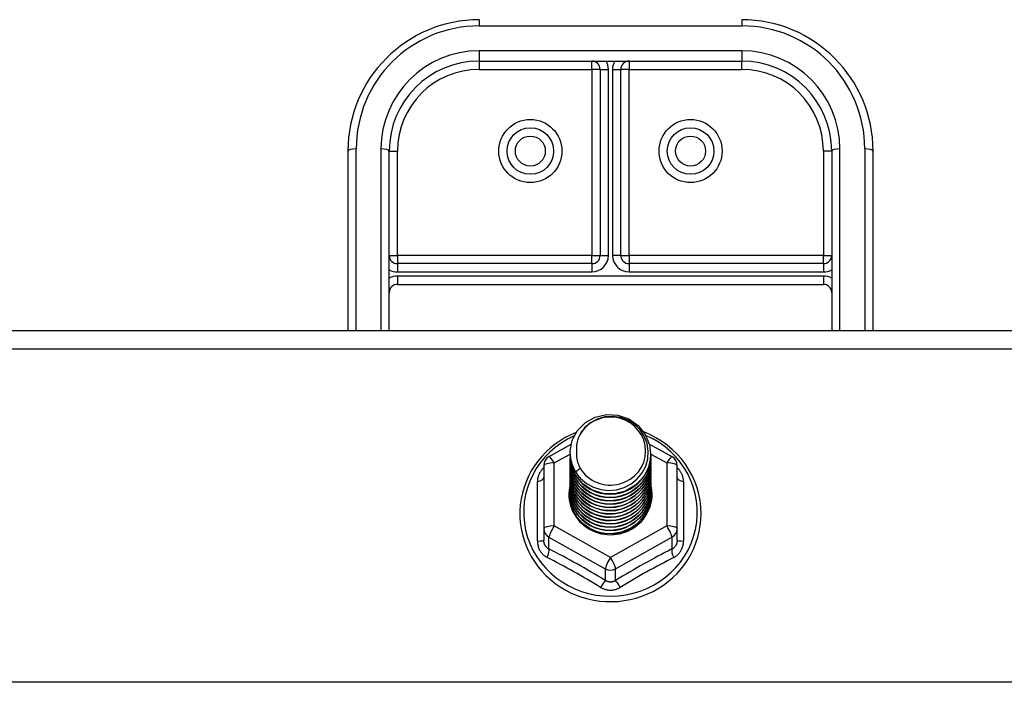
# Model space of a CAD drawing. Header units: inches. Extents: x 40 to 100, y 24.2 to 48.5.
# Tile 46 of 83: x 73.8 to 77.5, y 28.7 to 31.2. Entities that reach past the tile are written whole.
import ezdxf

# ---------------------------------------------------------------- set-up
doc = ezdxf.new("R2010")
doc.units = ezdxf.units.IN
doc.header["$MEASUREMENT"] = 0
doc.layers.add('Visible Edges(ANSI)', color=7, linetype='Continuous', lineweight=25)
doc.layers.add('Visible Tangent Edges(ANSI)', color=7, linetype='Continuous', lineweight=25)

msp = doc.modelspace()

# ---------------------------------------------------------------- linework, layer by layer
at = {"layer": 'Visible Edges(ANSI)'}
for p, q in [((75.5449, 31.0238), (76.5449, 31.0238)), ((76.0055, 30.9923), (76.0055, 30.2841)), ((76.0842, 30.2841), (76.0842, 30.9923)), ((75.0449, 30.6813), (75.0449, 29.9984)), ((75.2023, 29.9984), (75.2023, 30.6813)), ((76.8874, 30.6813), (76.8874, 29.9984)), ((77.0449, 29.9984), (77.0449, 30.6813)), ((75.974, 30.2526), (75.2338, 30.2526)), ((76.8559, 30.2526), (76.1157, 30.2526)), ((75.2338, 30.1739), (76.8559, 30.1739)), ((53.5449, 29.9984), (98.5449, 29.9984)), ((75.8111, 29.5182), (75.895, 29.5651)), ((76.1931, 29.566), (76.2786, 29.5182)), ((75.8913, 29.5326), (75.8913, 29.533)), ((75.8913, 29.5201), (75.8913, 29.5205)), ((76.1984, 29.5264), (76.1984, 29.5268)), ((76.1984, 29.5138), (76.1984, 29.5142)), ((75.7909, 29.4839), (75.7909, 29.2443)), ((75.8913, 29.5076), (75.8913, 29.508)), ((75.8913, 29.495), (75.8913, 29.4954)), ((75.8913, 29.4825), (75.8913, 29.4829)), ((76.1984, 29.5013), (76.1984, 29.5017)), ((76.1984, 29.4887), (76.1984, 29.4892)), ((76.1984, 29.4762), (76.1984, 29.4766)), ((76.2988, 29.2443), (76.2988, 29.4839)), ((75.8913, 29.4699), (75.8913, 29.4704)), ((75.8913, 29.4574), (75.8913, 29.4578)), ((75.8913, 29.4449), (75.8913, 29.4453)), ((76.1984, 29.4637), (76.1984, 29.4641)), ((76.1984, 29.4511), (76.1984, 29.4515)), ((76.1984, 29.4386), (76.1984, 29.439)), ((75.8913, 29.4323), (75.8913, 29.4327)), ((75.8913, 29.4198), (75.8913, 29.4202)), ((75.8913, 29.4072), (75.8913, 29.4077)), ((76.1984, 29.4261), (76.1984, 29.4265)), ((76.1984, 29.4135), (76.1984, 29.4139)), ((76.1984, 29.401), (76.1984, 29.4014)), ((75.8913, 29.3947), (75.8913, 29.3951)), ((75.8913, 29.3822), (75.8913, 29.3826)), ((76.1984, 29.3884), (76.1984, 29.3889)), ((76.1984, 29.3759), (76.1984, 29.3763)), ((75.7909, 29.2443), (75.7909, 29.1995)), ((76.0256, 29.2255), (76.0251, 29.2228)), ((76.2988, 29.1995), (76.2988, 29.2443))]:
    msp.add_line(p, q, dxfattribs=at)
at = {"layer": 'Visible Edges(ANSI)', "flags": 128}
for points in [[(75.9122, 29.4593), (75.8958, 29.4979), (75.8915, 29.5394), (75.8995, 29.5803), (75.9194, 29.6174), (75.9494, 29.6475), (75.9871, 29.6683), (76.0295, 29.6778), (76.0732, 29.6755), (76.1145, 29.6613), (76.1502, 29.6364), (76.1774, 29.6027), (76.1939, 29.563), (76.1983, 29.5204), (76.1902, 29.4783), (76.1704, 29.4401), (76.1404, 29.4088), (76.1027, 29.3869), (76.0603, 29.3761), (76.0167, 29.3773), (75.9753, 29.3903), (75.9396, 29.4141), (75.9123, 29.4466), (75.8959, 29.4851), (75.8914, 29.5266)], [(75.9308, 29.4347), (75.9536, 29.4158), (75.9798, 29.4017), (76.0083, 29.3928), (76.0382, 29.3896), (76.0682, 29.3921), (76.097, 29.4005), (76.1236, 29.4142), (76.1468, 29.433), (76.1656, 29.4558), (76.1793, 29.4819), (76.1872, 29.5101), (76.1889, 29.5394), (76.1843, 29.5683), (76.1736, 29.5957), (76.1574, 29.6202), (76.1361, 29.641), (76.1108, 29.6569), (76.0827, 29.6672), (76.053, 29.6714), (76.0231, 29.6693), (75.9944, 29.661), (75.9683, 29.6469), (75.9461, 29.6276), (75.929, 29.604)], [(75.9145, 29.6105), (75.8933, 29.6012), (75.8727, 29.5906), (75.8529, 29.5787), (75.834, 29.5655), (75.8161, 29.5511), (75.7992, 29.5356), (75.7833, 29.519), (75.7687, 29.5014), (75.7554, 29.4828), (75.7433, 29.4634), (75.7327, 29.4433), (75.7234, 29.4225), (75.7156, 29.4011), (75.7094, 29.3793), (75.7047, 29.3571), (75.7015, 29.3346), (75.6999, 29.312), (75.6999, 29.2893), (75.7015, 29.2667), (75.7046, 29.2443), (75.7093, 29.2221), (75.7156, 29.2002), (75.7233, 29.1789), (75.7326, 29.1581), (75.7432, 29.1379), (75.7552, 29.1185), (75.7686, 29.1), (75.7832, 29.0823), (75.799, 29.0657), (75.8159, 29.0502), (75.8339, 29.0357), (75.8528, 29.0225), (75.8725, 29.0106), (75.8931, 29), (75.9143, 28.9908), (75.9362, 28.983), (75.9585, 28.9766), (75.9812, 28.9717), (76.0042, 28.9683), (76.0274, 28.9664), (76.0506, 28.966), (76.0738, 28.9671), (76.0969, 28.9698), (76.1198, 28.9739), (76.1423, 28.9796), (76.1644, 28.9867), (76.186, 28.9952), (76.2069, 29.0051), (76.2271, 29.0164), (76.2464, 29.0289), (76.2649, 29.0427), (76.2823, 29.0577), (76.2987, 29.0738), (76.3139, 29.091), (76.3279, 29.1091), (76.3406, 29.128), (76.352, 29.1478), (76.3619, 29.1683), (76.3704, 29.1894), (76.3774, 29.211), (76.3829, 29.233), (76.3869, 29.2554), (76.3892, 29.2779), (76.39, 29.3006)], [(75.929, 29.604), (75.9277, 29.6015), (75.9265, 29.5989), (75.9254, 29.5963), (75.9243, 29.5938), (75.9232, 29.5911), (75.9222, 29.5885), (75.9213, 29.5858), (75.9204, 29.5831), (75.9196, 29.5804), (75.9189, 29.5777), (75.9182, 29.575), (75.9176, 29.5723), (75.917, 29.5695), (75.9165, 29.5668), (75.9161, 29.564), (75.9157, 29.5612), (75.9154, 29.5584), (75.9152, 29.5556), (75.915, 29.5528), (75.9149, 29.55), (75.9149, 29.5472), (75.9149, 29.5444), (75.915, 29.5416), (75.9151, 29.5388)], [(76.39, 29.3006), (76.389, 29.3256), (76.3861, 29.3505), (76.3813, 29.3751), (76.3747, 29.3992), (76.3661, 29.4229), (76.3558, 29.4458), (76.3438, 29.4679), (76.3301, 29.4891), (76.3148, 29.5092), (76.298, 29.5281), (76.2798, 29.5458), (76.2603, 29.562), (76.2396, 29.5769), (76.2178, 29.5902), (76.1951, 29.6019), (76.1715, 29.6119)], [(75.8913, 29.5326), (75.8914, 29.5282), (75.8916, 29.5237), (75.892, 29.5192), (75.8925, 29.5148), (75.8931, 29.5103), (75.8939, 29.5059), (75.8948, 29.5015), (75.8959, 29.4972), (75.8971, 29.4928), (75.8984, 29.4886), (75.8999, 29.4843), (75.9015, 29.4801), (75.9033, 29.476), (75.9052, 29.4719), (75.9072, 29.4678), (75.9093, 29.4638), (75.9116, 29.4599), (75.914, 29.4561), (75.9165, 29.4523), (75.9191, 29.4486), (75.9219, 29.445), (75.9248, 29.4415), (75.9277, 29.438), (75.9308, 29.4347)], [(75.8913, 29.5201), (75.8926, 29.501), (75.8965, 29.4822), (75.903, 29.4641), (75.9119, 29.4469), (75.923, 29.431), (75.9363, 29.4167), (75.9514, 29.4041), (75.9681, 29.3936), (75.9861, 29.3853), (76.0051, 29.3793), (76.0248, 29.3758), (76.0449, 29.3748), (76.0649, 29.3763), (76.0846, 29.3803), (76.1036, 29.3868), (76.1216, 29.3957), (76.1383, 29.4067), (76.1534, 29.4198), (76.1667, 29.4347), (76.1778, 29.4511), (76.1867, 29.4688), (76.1932, 29.4874), (76.1971, 29.5067), (76.1984, 29.5264)], [(75.8913, 29.5076), (75.8926, 29.4884), (75.8965, 29.4697), (75.903, 29.4515), (75.9119, 29.4344), (75.923, 29.4185), (75.9363, 29.4041), (75.9514, 29.3916), (75.9681, 29.3811), (75.9861, 29.3727), (76.0051, 29.3668), (76.0248, 29.3632), (76.0449, 29.3622), (76.0649, 29.3637), (76.0846, 29.3678), (76.1036, 29.3743), (76.1216, 29.3832), (76.1383, 29.3942), (76.1534, 29.4073), (76.1667, 29.4221), (76.1778, 29.4385), (76.1867, 29.4562), (76.1932, 29.4749), (76.1971, 29.4942), (76.1984, 29.5138)], [(76.1983, 29.5203), (76.1977, 29.5001), (76.1944, 29.4802), (76.1884, 29.4608), (76.1798, 29.4425), (76.1688, 29.4254), (76.1556, 29.4098), (76.1403, 29.3962), (76.1234, 29.3846), (76.105, 29.3753), (76.0855, 29.3685), (76.0653, 29.3642), (76.0448, 29.3626), (76.0242, 29.3637), (76.004, 29.3674), (75.9846, 29.3737), (75.9662, 29.3825), (75.9493, 29.3936), (75.934, 29.4067), (75.9208, 29.4217), (75.9098, 29.4383), (75.9012, 29.4562), (75.8953, 29.475), (75.892, 29.4944), (75.8914, 29.514)], [(75.9151, 29.5388), (75.915, 29.536), (75.9149, 29.5332), (75.9149, 29.5304), (75.915, 29.5276), (75.9151, 29.5248), (75.9153, 29.522), (75.9155, 29.5192), (75.9159, 29.5164), (75.9162, 29.5136), (75.9167, 29.5109), (75.9172, 29.5081), (75.9178, 29.5054), (75.9184, 29.5026), (75.9191, 29.4999), (75.9198, 29.4972), (75.9207, 29.4945), (75.9215, 29.4918), (75.9225, 29.4892), (75.9235, 29.4865), (75.9245, 29.4839), (75.9257, 29.4813), (75.9268, 29.4787), (75.9281, 29.4762), (75.9294, 29.4737)], [(75.8913, 29.495), (75.8926, 29.4759), (75.8965, 29.4571), (75.903, 29.439), (75.9119, 29.4218), (75.923, 29.4059), (75.9363, 29.3916), (75.9514, 29.3791), (75.9681, 29.3685), (75.9861, 29.3602), (76.0051, 29.3542), (76.0248, 29.3507), (76.0449, 29.3497), (76.0649, 29.3512), (76.0846, 29.3553), (76.1036, 29.3618), (76.1216, 29.3706), (76.1383, 29.3817), (76.1534, 29.3947), (76.1667, 29.4096), (76.1778, 29.426), (76.1867, 29.4437), (76.1932, 29.4623), (76.1971, 29.4816), (76.1984, 29.5013)], [(75.8913, 29.4825), (75.8926, 29.4634), (75.8965, 29.4446), (75.903, 29.4264), (75.9119, 29.4093), (75.923, 29.3934), (75.9363, 29.3791), (75.9514, 29.3665), (75.9681, 29.356), (75.9861, 29.3477), (76.0051, 29.3417), (76.0248, 29.3381), (76.0449, 29.3371), (76.0649, 29.3387), (76.0846, 29.3427), (76.1036, 29.3492), (76.1216, 29.3581), (76.1383, 29.3691), (76.1534, 29.3822), (76.1667, 29.3971), (76.1778, 29.4135), (76.1867, 29.4311), (76.1932, 29.4498), (76.1971, 29.4691), (76.1984, 29.4887)], [(75.8913, 29.4699), (75.8926, 29.4508), (75.8965, 29.432), (75.903, 29.4139), (75.9119, 29.3967), (75.923, 29.3809), (75.9363, 29.3665), (75.9514, 29.354), (75.9681, 29.3434), (75.9861, 29.3351), (76.0051, 29.3291), (76.0248, 29.3256), (76.0449, 29.3246), (76.0649, 29.3261), (76.0846, 29.3302), (76.1036, 29.3367), (76.1216, 29.3455), (76.1383, 29.3566), (76.1534, 29.3697), (76.1667, 29.3845), (76.1778, 29.4009), (76.1867, 29.4186), (76.1932, 29.4373), (76.1971, 29.4566), (76.1984, 29.4762)], [(76.1983, 29.5078), (76.1977, 29.4876), (76.1944, 29.4676), (76.1884, 29.4483), (76.1798, 29.4299), (76.1688, 29.4128), (76.1556, 29.3973), (76.1403, 29.3836), (76.1234, 29.372), (76.105, 29.3627), (76.0855, 29.3559), (76.0653, 29.3517), (76.0448, 29.3501), (76.0242, 29.3512), (76.004, 29.3549), (75.9846, 29.3612), (75.9662, 29.37), (75.9493, 29.381), (75.934, 29.3942), (75.9208, 29.4092), (75.9098, 29.4258), (75.9012, 29.4436), (75.8953, 29.4624), (75.892, 29.4818), (75.8914, 29.5015)], [(76.1983, 29.4952), (76.1977, 29.475), (76.1944, 29.4551), (76.1884, 29.4358), (76.1798, 29.4174), (76.1688, 29.4003), (76.1556, 29.3848), (76.1403, 29.3711), (76.1234, 29.3595), (76.105, 29.3502), (76.0855, 29.3434), (76.0653, 29.3391), (76.0448, 29.3375), (76.0242, 29.3386), (76.004, 29.3424), (75.9846, 29.3487), (75.9662, 29.3574), (75.9493, 29.3685), (75.934, 29.3817), (75.9208, 29.3967), (75.9098, 29.4132), (75.9012, 29.4311), (75.8953, 29.4499), (75.892, 29.4693), (75.8914, 29.489)], [(76.1983, 29.4827), (76.1977, 29.4625), (76.1944, 29.4426), (76.1884, 29.4232), (76.1798, 29.4048), (76.1688, 29.3877), (76.1556, 29.3722), (76.1403, 29.3585), (76.1234, 29.347), (76.105, 29.3377), (76.0855, 29.3308), (76.0653, 29.3266), (76.0448, 29.325), (76.0242, 29.3261), (76.004, 29.3298), (75.9846, 29.3361), (75.9662, 29.3449), (75.9493, 29.356), (75.934, 29.3691), (75.9208, 29.3841), (75.9098, 29.4007), (75.9012, 29.4186), (75.8953, 29.4374), (75.892, 29.4568), (75.8914, 29.4764)], [(75.8913, 29.4574), (75.8926, 29.4383), (75.8965, 29.4195), (75.903, 29.4014), (75.9119, 29.3842), (75.923, 29.3683), (75.9363, 29.354), (75.9514, 29.3414), (75.9681, 29.3309), (75.9861, 29.3226), (76.0051, 29.3166), (76.0248, 29.3131), (76.0449, 29.3121), (76.0649, 29.3136), (76.0846, 29.3176), (76.1036, 29.3241), (76.1216, 29.333), (76.1383, 29.344), (76.1534, 29.3571), (76.1667, 29.372), (76.1778, 29.3884), (76.1867, 29.4061), (76.1932, 29.4247), (76.1971, 29.444), (76.1984, 29.4637)], [(75.8913, 29.4449), (75.8926, 29.4257), (75.8965, 29.407), (75.903, 29.3888), (75.9119, 29.3717), (75.923, 29.3558), (75.9363, 29.3414), (75.9514, 29.3289), (75.9681, 29.3184), (75.9861, 29.31), (76.0051, 29.3041), (76.0248, 29.3005), (76.0449, 29.2995), (76.0649, 29.3011), (76.0846, 29.3051), (76.1036, 29.3116), (76.1216, 29.3205), (76.1383, 29.3315), (76.1534, 29.3446), (76.1667, 29.3594), (76.1778, 29.3759), (76.1867, 29.3935), (76.1932, 29.4122), (76.1971, 29.4315), (76.1984, 29.4511)], [(75.8913, 29.4323), (75.8926, 29.4132), (75.8965, 29.3944), (75.903, 29.3763), (75.9119, 29.3591), (75.923, 29.3432), (75.9363, 29.3289), (75.9514, 29.3164), (75.9681, 29.3058), (75.9861, 29.2975), (76.0051, 29.2915), (76.0248, 29.288), (76.0449, 29.287), (76.0649, 29.2885), (76.0846, 29.2926), (76.1036, 29.2991), (76.1216, 29.3079), (76.1383, 29.319), (76.1534, 29.332), (76.1667, 29.3469), (76.1778, 29.3633), (76.1867, 29.381), (76.1932, 29.3996), (76.1971, 29.419), (76.1984, 29.4386)], [(76.1983, 29.4701), (76.1977, 29.45), (76.1944, 29.43), (76.1884, 29.4107), (76.1798, 29.3923), (76.1688, 29.3752), (76.1556, 29.3597), (76.1403, 29.346), (76.1234, 29.3344), (76.105, 29.3251), (76.0855, 29.3183), (76.0653, 29.3141), (76.0448, 29.3125), (76.0242, 29.3136), (76.004, 29.3173), (75.9846, 29.3236), (75.9662, 29.3324), (75.9493, 29.3434), (75.934, 29.3566), (75.9208, 29.3716), (75.9098, 29.3882), (75.9012, 29.406), (75.8953, 29.4248), (75.892, 29.4442), (75.8914, 29.4639)], [(76.1983, 29.4576), (76.1977, 29.4374), (76.1944, 29.4175), (76.1884, 29.3982), (76.1798, 29.3798), (76.1688, 29.3627), (76.1556, 29.3471), (76.1403, 29.3335), (76.1234, 29.3219), (76.105, 29.3126), (76.0855, 29.3058), (76.0653, 29.3015), (76.0448, 29.2999), (76.0242, 29.301), (76.004, 29.3047), (75.9846, 29.3111), (75.9662, 29.3198), (75.9493, 29.3309), (75.934, 29.344), (75.9208, 29.359), (75.9098, 29.3756), (75.9012, 29.3935), (75.8953, 29.4123), (75.892, 29.4317), (75.8914, 29.4513)], [(76.1983, 29.4451), (76.1977, 29.4249), (76.1944, 29.4049), (76.1884, 29.3856), (76.1798, 29.3672), (76.1688, 29.3501), (76.1556, 29.3346), (76.1403, 29.3209), (76.1234, 29.3093), (76.105, 29.3001), (76.0855, 29.2932), (76.0653, 29.289), (76.0448, 29.2874), (76.0242, 29.2885), (76.004, 29.2922), (75.9846, 29.2985), (75.9662, 29.3073), (75.9493, 29.3183), (75.934, 29.3315), (75.9208, 29.3465), (75.9098, 29.3631), (75.9012, 29.3809), (75.8953, 29.3997), (75.892, 29.4191), (75.8914, 29.4388)], [(75.9294, 29.4737), (75.9286, 29.4731), (75.9279, 29.4725), (75.9272, 29.4719), (75.9265, 29.4713), (75.9258, 29.4707), (75.9251, 29.4701), (75.9244, 29.4695), (75.9236, 29.4689), (75.9229, 29.4683), (75.9222, 29.4677), (75.9215, 29.4671), (75.9208, 29.4665), (75.9201, 29.4659), (75.9194, 29.4653), (75.9186, 29.4647), (75.9179, 29.4641), (75.9172, 29.4635), (75.9165, 29.4629), (75.9158, 29.4623), (75.9151, 29.4617), (75.9144, 29.4611), (75.9136, 29.4605), (75.9129, 29.4599), (75.9122, 29.4593)], [(75.8913, 29.4198), (75.8926, 29.4007), (75.8965, 29.3819), (75.903, 29.3638), (75.9119, 29.3466), (75.923, 29.3307), (75.9363, 29.3164), (75.9514, 29.3038), (75.9681, 29.2933), (75.9861, 29.285), (76.0051, 29.279), (76.0248, 29.2755), (76.0449, 29.2744), (76.0649, 29.276), (76.0846, 29.28), (76.1036, 29.2865), (76.1216, 29.2954), (76.1383, 29.3064), (76.1534, 29.3195), (76.1667, 29.3344), (76.1778, 29.3508), (76.1867, 29.3685), (76.1932, 29.3871), (76.1971, 29.4064), (76.1984, 29.4261)], [(75.8913, 29.4072), (75.8926, 29.3881), (75.8965, 29.3693), (75.903, 29.3512), (75.9119, 29.3341), (75.923, 29.3182), (75.9363, 29.3038), (75.9514, 29.2913), (75.9681, 29.2808), (75.9861, 29.2724), (76.0051, 29.2664), (76.0248, 29.2629), (76.0449, 29.2619), (76.0649, 29.2634), (76.0846, 29.2675), (76.1036, 29.274), (76.1216, 29.2828), (76.1383, 29.2939), (76.1534, 29.307), (76.1667, 29.3218), (76.1778, 29.3382), (76.1867, 29.3559), (76.1932, 29.3746), (76.1971, 29.3939), (76.1984, 29.4135)], [(75.8913, 29.3947), (75.8926, 29.3756), (75.8965, 29.3568), (75.903, 29.3387), (75.9119, 29.3215), (75.923, 29.3056), (75.9363, 29.2913), (75.9514, 29.2787), (75.9681, 29.2682), (75.9861, 29.2599), (76.0051, 29.2539), (76.0248, 29.2504), (76.0449, 29.2494), (76.0649, 29.2509), (76.0846, 29.2549), (76.1036, 29.2615), (76.1216, 29.2703), (76.1383, 29.2814), (76.1534, 29.2944), (76.1667, 29.3093), (76.1778, 29.3257), (76.1867, 29.3434), (76.1932, 29.362), (76.1971, 29.3813), (76.1984, 29.401)], [(76.1983, 29.4325), (76.1977, 29.4123), (76.1944, 29.3924), (76.1884, 29.3731), (76.1798, 29.3547), (76.1688, 29.3376), (76.1556, 29.3221), (76.1403, 29.3084), (76.1234, 29.2968), (76.105, 29.2875), (76.0855, 29.2807), (76.0653, 29.2764), (76.0448, 29.2749), (76.0242, 29.2759), (76.004, 29.2797), (75.9846, 29.286), (75.9662, 29.2947), (75.9493, 29.3058), (75.934, 29.319), (75.9208, 29.334), (75.9098, 29.3506), (75.9012, 29.3684), (75.8953, 29.3872), (75.892, 29.4066), (75.8914, 29.4263)], [(76.1983, 29.42), (76.1977, 29.3998), (76.1944, 29.3799), (76.1884, 29.3605), (76.1798, 29.3422), (76.1688, 29.325), (76.1556, 29.3095), (76.1403, 29.2958), (76.1234, 29.2843), (76.105, 29.275), (76.0855, 29.2682), (76.0653, 29.2639), (76.0448, 29.2623), (76.0242, 29.2634), (76.004, 29.2671), (75.9846, 29.2734), (75.9662, 29.2822), (75.9493, 29.2933), (75.934, 29.3064), (75.9208, 29.3214), (75.9098, 29.338), (75.9012, 29.3559), (75.8953, 29.3747), (75.892, 29.3941), (75.8914, 29.4137)], [(76.1983, 29.4075), (76.1977, 29.3873), (76.1944, 29.3673), (76.1884, 29.348), (76.1798, 29.3296), (76.1688, 29.3125), (76.1556, 29.297), (76.1403, 29.2833), (76.1234, 29.2717), (76.105, 29.2624), (76.0855, 29.2556), (76.0653, 29.2514), (76.0448, 29.2498), (76.0242, 29.2509), (76.004, 29.2546), (75.9846, 29.2609), (75.9662, 29.2697), (75.9493, 29.2807), (75.934, 29.2939), (75.9208, 29.3089), (75.9098, 29.3255), (75.9012, 29.3433), (75.8953, 29.3621), (75.892, 29.3815), (75.8914, 29.4012)], [(75.8913, 29.3822), (75.8926, 29.3631), (75.8965, 29.3443), (75.903, 29.3261), (75.9119, 29.309), (75.923, 29.2931), (75.9363, 29.2788), (75.9514, 29.2662), (75.9681, 29.2557), (75.9861, 29.2473), (76.0051, 29.2414), (76.0248, 29.2378), (76.0449, 29.2368), (76.0649, 29.2384), (76.0846, 29.2424), (76.1036, 29.2489), (76.1216, 29.2578), (76.1383, 29.2688), (76.1534, 29.2819), (76.1667, 29.2967), (76.1778, 29.3132), (76.1867, 29.3308), (76.1932, 29.3495), (76.1971, 29.3688), (76.1984, 29.3884)], [(76.1983, 29.3949), (76.1977, 29.3747), (76.1944, 29.3548), (76.1884, 29.3355), (76.1798, 29.3171), (76.1688, 29.3), (76.1556, 29.2844), (76.1403, 29.2708), (76.1234, 29.2592), (76.105, 29.2499), (76.0855, 29.2431), (76.0653, 29.2388), (76.0448, 29.2372), (76.0242, 29.2383), (76.004, 29.242), (75.9846, 29.2484), (75.9662, 29.2571), (75.9493, 29.2682), (75.934, 29.2813), (75.9208, 29.2964), (75.9098, 29.3129), (75.9012, 29.3308), (75.8953, 29.3496), (75.892, 29.369), (75.8914, 29.3886)], [(76.1983, 29.3824), (76.1981, 29.367), (76.1963, 29.3517), (76.193, 29.3367), (76.1881, 29.322), (76.1817, 29.308), (76.1738, 29.2946), (76.1647, 29.2821), (76.1542, 29.2705), (76.1426, 29.2601), (76.13, 29.2508), (76.1166, 29.2429), (76.1023, 29.2363), (76.0875, 29.2311), (76.0722, 29.2274), (76.0566, 29.2253), (76.0409, 29.2247), (76.0253, 29.2257), (76.0098, 29.2282), (75.9947, 29.2322), (75.9802, 29.2377), (75.9663, 29.2445), (75.9532, 29.2528), (75.9411, 29.2622), (75.9301, 29.2728)], [(76.0512, 29.2245), (76.061, 29.2253), (76.0707, 29.2267), (76.0803, 29.2288), (76.0897, 29.2314), (76.099, 29.2345), (76.108, 29.2383), (76.1168, 29.2426), (76.1253, 29.2474), (76.1335, 29.2527), (76.1413, 29.2586), (76.1487, 29.2649), (76.1557, 29.2716), (76.1622, 29.2788), (76.1683, 29.2863), (76.1738, 29.2942), (76.1789, 29.3024), (76.1834, 29.311), (76.1873, 29.3198), (76.1907, 29.3288), (76.1934, 29.338), (76.1956, 29.3473), (76.1972, 29.3568), (76.1981, 29.3663), (76.1984, 29.3759)], [(76.0251, 29.2228), (76.0165, 29.2242), (76.0081, 29.2261), (75.9998, 29.2285), (75.9916, 29.2312), (75.9836, 29.2344), (75.9758, 29.2381), (75.9682, 29.2421), (75.9608, 29.2466), (75.9538, 29.2515), (75.947, 29.2567), (75.9406, 29.2622), (75.9345, 29.2682), (75.9287, 29.2744), (75.9233, 29.281), (75.9183, 29.2878), (75.9138, 29.2949), (75.9096, 29.3022), (75.9059, 29.3097), (75.9026, 29.3174), (75.8998, 29.3253), (75.8975, 29.3334), (75.8956, 29.3416), (75.8943, 29.3498), (75.8934, 29.3581)]]:
    msp.add_lwpolyline(points, dxfattribs=at)
at = {"layer": 'Visible Edges(ANSI)'}
for centre in [(75.7397, 30.6813), (76.35, 30.6813)]:
    msp.add_circle(centre, 0.0886, dxfattribs=at)
for centre, radius, start, end in [((75.5449, 30.6813), 0.5, 90, 180), ((76.5449, 30.6813), 0.5, 0, 90), ((75.5449, 30.6813), 0.3425, 90, 180), ((75.974, 30.9923), 0.0315, 0, 90), ((76.1157, 30.9923), 0.0315, 90, 180), ((76.5449, 30.6813), 0.3425, 0, 90), ((75.2338, 30.2841), 0.0315, 180, 270), ((75.974, 30.2841), 0.0315, 270, 0), ((76.1157, 30.2841), 0.0315, 180, 270), ((76.8559, 30.2841), 0.0315, 270, 0), ((75.2338, 30.1424), 0.0315, 90, 180), ((76.8559, 30.1424), 0.0315, 0, 90), ((75.8303, 29.4839), 0.0394, 119.1745, 180), ((76.2594, 29.4839), 0.0394, 0, 60.8255)]:
    msp.add_arc(centre, radius, start, end, dxfattribs=at)
for centre, major_axis, start_param, end_param in [((76.0449, 29.5391), (0.1339, 0), 3.671471, 8.899926), ((76.0449, 29.5341), (0.1535, 0), 3.669461, 3.875388), ((76.0449, 29.3741), (-0.1585, 0), 6.031366, 9.674843)]:
    msp.add_ellipse(centre, major_axis=major_axis, ratio=0.966998, start_param=start_param, end_param=end_param, dxfattribs=at)
at = {"layer": 'Visible Tangent Edges(ANSI)'}
for p, q in [((75.5449, 31.1813), (75.5449, 31.1578)), ((76.5449, 31.1813), (76.5449, 31.1578)), ((75.5449, 31.1578), (76.5449, 31.1578)), ((76.5449, 31.0633), (75.5449, 31.0633)), ((75.5449, 31.0633), (75.5449, 31.0238)), ((76.5449, 31.0633), (76.5449, 31.0238)), ((75.5449, 31.0238), (75.5449, 30.9923)), ((75.974, 30.9923), (75.974, 31.0238)), ((76.1157, 31.0238), (76.1157, 30.9923)), ((76.5449, 30.9923), (76.5449, 31.0238)), ((75.5449, 30.9923), (75.974, 30.9923)), ((75.974, 30.9923), (75.974, 30.2841)), ((76.0055, 30.9923), (75.974, 30.9923)), ((76.0055, 30.9923), (76.037, 30.9923)), ((76.037, 30.2841), (76.037, 30.9923)), ((76.0527, 30.9923), (76.0527, 30.2841)), ((76.0527, 30.9923), (76.0842, 30.9923)), ((76.1157, 30.9923), (76.0842, 30.9923)), ((76.1157, 30.9923), (76.5449, 30.9923)), ((76.1157, 30.2841), (76.1157, 30.9923)), ((75.0764, 29.9984), (75.0764, 30.6893)), ((75.1708, 30.6893), (75.1708, 29.9984)), ((75.2023, 30.6813), (75.2338, 30.6813)), ((75.2338, 30.2841), (75.2338, 30.6813)), ((76.8559, 30.6813), (76.8559, 30.2841)), ((76.8874, 30.6813), (76.8559, 30.6813)), ((76.9189, 29.9984), (76.9189, 30.6893)), ((77.0134, 30.6893), (77.0134, 29.9984)), ((75.2023, 30.2841), (75.2338, 30.2841)), ((75.974, 30.2841), (75.2338, 30.2841)), ((75.2338, 30.2841), (75.2338, 30.2526)), ((75.974, 30.2526), (75.974, 30.2841)), ((75.974, 30.2841), (76.0055, 30.2841)), ((76.0055, 30.2841), (76.037, 30.2841)), ((76.0842, 30.2841), (76.0527, 30.2841)), ((76.0842, 30.2841), (76.1157, 30.2841)), ((76.8559, 30.2841), (76.1157, 30.2841)), ((76.1157, 30.2841), (76.1157, 30.2526)), ((76.8559, 30.2841), (76.8874, 30.2841)), ((76.8559, 30.2526), (76.8559, 30.2841)), ((75.2338, 30.2526), (75.2338, 30.2211)), ((75.974, 30.2526), (75.974, 30.2211)), ((76.1157, 30.2526), (76.1157, 30.2211)), ((76.8559, 30.2526), (76.8559, 30.2211)), ((75.2338, 30.2211), (75.974, 30.2211)), ((75.2338, 30.2054), (75.2338, 30.1739)), ((76.8559, 30.2054), (75.2338, 30.2054)), ((76.1157, 30.2211), (76.8559, 30.2211)), ((76.8559, 30.2054), (76.8559, 30.1739)), ((53.5449, 29.9287), (98.5449, 29.9287)), ((75.8303, 29.4939), (75.8914, 29.528)), ((76.1984, 29.528), (76.2594, 29.4939)), ((75.8303, 29.2543), (75.8303, 29.4939)), ((76.2594, 29.4939), (76.2594, 29.2543)), ((75.7667, 29.1965), (75.7667, 29.4237)), ((76.323, 29.4237), (76.323, 29.1965)), ((76.0449, 29.1345), (75.8303, 29.2543)), ((76.2594, 29.2543), (76.0449, 29.1345)), ((75.8106, 29.2113), (76.0252, 29.0915)), ((75.8106, 29.1665), (75.8106, 29.2113)), ((76.0645, 29.0915), (76.2791, 29.2113)), ((76.2791, 29.2113), (76.2791, 29.1665)), ((76.0252, 29.0915), (76.0252, 29.0467)), ((76.0645, 29.0467), (76.0645, 29.0915)), ((98.5449, 28.659), (53.5449, 28.659))]:
    msp.add_line(p, q, dxfattribs=at)
at = {"layer": 'Visible Tangent Edges(ANSI)', "flags": 128}
for points in [[(75.7909, 29.4764), (75.789, 29.4746), (75.7872, 29.4728), (75.7855, 29.4709), (75.7838, 29.4689), (75.7822, 29.4669), (75.7806, 29.4649), (75.7792, 29.4628), (75.7778, 29.4607), (75.7765, 29.4585), (75.7752, 29.4563), (75.7741, 29.4541), (75.773, 29.4519), (75.772, 29.4496), (75.7711, 29.4473), (75.7702, 29.445), (75.7695, 29.4426), (75.7688, 29.4403), (75.7683, 29.4379), (75.7678, 29.4356), (75.7674, 29.4332), (75.7671, 29.4308), (75.7669, 29.4284), (75.7667, 29.4261), (75.7667, 29.4237)], [(76.323, 29.4237), (76.323, 29.4261), (76.3228, 29.4284), (76.3226, 29.4308), (76.3223, 29.4332), (76.3219, 29.4356), (76.3214, 29.4379), (76.3209, 29.4403), (76.3202, 29.4426), (76.3195, 29.445), (76.3186, 29.4473), (76.3177, 29.4496), (76.3167, 29.4519), (76.3157, 29.4541), (76.3145, 29.4563), (76.3133, 29.4585), (76.3119, 29.4607), (76.3105, 29.4628), (76.3091, 29.4649), (76.3075, 29.4669), (76.3059, 29.4689), (76.3042, 29.4709), (76.3025, 29.4728), (76.3007, 29.4746), (76.2988, 29.4764)], [(75.7667, 29.1965), (75.7668, 29.1933), (75.767, 29.19), (75.7673, 29.1868), (75.7678, 29.1836), (75.7684, 29.1804), (75.7692, 29.1772), (75.7701, 29.1741), (75.7712, 29.171), (75.7724, 29.1681), (75.7737, 29.1651), (75.7751, 29.1623), (75.7767, 29.1595), (75.7784, 29.1568), (75.7802, 29.1542), (75.7822, 29.1517), (75.7842, 29.1492), (75.7864, 29.1469), (75.7886, 29.1447), (75.791, 29.1426), (75.7934, 29.1407), (75.796, 29.1388), (75.7986, 29.1371), (75.8013, 29.1355), (75.804, 29.134)], [(75.8106, 29.1665), (75.8092, 29.1672), (75.8077, 29.168), (75.8064, 29.1688), (75.805, 29.1697), (75.8037, 29.1707), (75.8025, 29.1718), (75.8013, 29.1729), (75.8002, 29.1741), (75.7991, 29.1753), (75.7981, 29.1767), (75.7971, 29.178), (75.7962, 29.1794), (75.7954, 29.1809), (75.7946, 29.1824), (75.7939, 29.184), (75.7933, 29.1856), (75.7927, 29.1872), (75.7923, 29.1889), (75.7918, 29.1906), (75.7915, 29.1924), (75.7913, 29.1941), (75.7911, 29.1959), (75.791, 29.1977), (75.7909, 29.1995)], [(76.2988, 29.1995), (76.2988, 29.1977), (76.2986, 29.1959), (76.2985, 29.1941), (76.2982, 29.1924), (76.2979, 29.1906), (76.2975, 29.1889), (76.297, 29.1872), (76.2964, 29.1856), (76.2958, 29.184), (76.2951, 29.1824), (76.2943, 29.1809), (76.2935, 29.1794), (76.2926, 29.178), (76.2917, 29.1767), (76.2906, 29.1753), (76.2896, 29.1741), (76.2884, 29.1729), (76.2872, 29.1718), (76.286, 29.1707), (76.2847, 29.1697), (76.2833, 29.1688), (76.282, 29.168), (76.2806, 29.1672), (76.2791, 29.1665)], [(76.2857, 29.134), (76.2884, 29.1355), (76.2911, 29.1371), (76.2937, 29.1388), (76.2963, 29.1407), (76.2987, 29.1426), (76.3011, 29.1447), (76.3033, 29.1469), (76.3055, 29.1492), (76.3075, 29.1517), (76.3095, 29.1542), (76.3113, 29.1568), (76.313, 29.1595), (76.3146, 29.1623), (76.316, 29.1651), (76.3173, 29.1681), (76.3185, 29.171), (76.3196, 29.1741), (76.3205, 29.1772), (76.3213, 29.1804), (76.3219, 29.1836), (76.3224, 29.1868), (76.3227, 29.19), (76.323, 29.1933), (76.323, 29.1965)], [(76.0645, 29.0467), (76.0631, 29.0458), (76.0615, 29.0449), (76.06, 29.0441), (76.0584, 29.0434), (76.0567, 29.0428), (76.0551, 29.0422), (76.0534, 29.0417), (76.0517, 29.0413), (76.05, 29.041), (76.0483, 29.0408), (76.0466, 29.0407), (76.0449, 29.0406), (76.0431, 29.0407), (76.0414, 29.0408), (76.0397, 29.041), (76.038, 29.0413), (76.0363, 29.0417), (76.0346, 29.0422), (76.033, 29.0427), (76.0314, 29.0434), (76.0298, 29.0441), (76.0282, 29.0449), (76.0267, 29.0458), (76.0252, 29.0467)], [(76.0075, 29.0204), (76.0103, 29.0187), (76.0132, 29.0172), (76.0162, 29.0158), (76.0193, 29.0146), (76.0223, 29.0135), (76.0255, 29.0125), (76.0287, 29.0117), (76.0319, 29.011), (76.0351, 29.0105), (76.0383, 29.0101), (76.0416, 29.0099), (76.0449, 29.0098), (76.0482, 29.0099), (76.0514, 29.0101), (76.0547, 29.0105), (76.0579, 29.011), (76.0611, 29.0117), (76.0643, 29.0125), (76.0674, 29.0135), (76.0705, 29.0146), (76.0735, 29.0159), (76.0765, 29.0172), (76.0794, 29.0187), (76.0822, 29.0204)]]:
    msp.add_lwpolyline(points, dxfattribs=at)
at = {"layer": 'Visible Tangent Edges(ANSI)'}
for centre, radius in [((75.7397, 30.6813), 0.1201), ((76.35, 30.6813), 0.1201), ((75.7397, 30.6813), 0.0571), ((76.35, 30.6813), 0.0571)]:
    msp.add_circle(centre, radius, dxfattribs=at)
for centre, radius, start, end in [((75.5449, 30.6893), 0.4685, 90, 180), ((76.5449, 30.6893), 0.4685, 0, 90), ((75.5449, 30.6893), 0.374, 90, 180), ((76.5449, 30.6893), 0.374, 0, 90), ((75.974, 30.9923), 0.063, 0, 30), ((76.1157, 30.9923), 0.063, 150, 180), ((75.5449, 30.6813), 0.311, 90, 180), ((76.5449, 30.6813), 0.311, 0, 90), ((75.974, 30.2841), 0.063, 270, 0), ((76.1157, 30.2841), 0.063, 180, 270), ((75.2338, 30.2841), 0.063, 240, 270), ((76.8559, 30.2841), 0.063, 270, 300), ((75.2338, 30.1424), 0.063, 90, 120), ((76.8559, 30.1424), 0.063, 60, 90)]:
    msp.add_arc(centre, radius, start, end, dxfattribs=at)
for centre, major_axis, ratio, start_param, end_param in [((75.0764, 30.6813), (-0.0315, 0), 0.254784, 4.712389, 6.283185), ((75.1708, 30.6813), (0.0315, 0), 0.254784, 0, 1.570796), ((76.9189, 30.6813), (-0.0315, 0), 0.254784, 4.712389, 6.283185), ((77.0134, 30.6813), (0.0315, 0), 0.254784, 0, 1.570796), ((76.0449, 29.3066), (0.3308, 0), 0.966998, 2.000874, 7.433991), ((75.8303, 29.4839), (-0.0192, 0.0344), 0.127392, 4.936728, 6.283185), ((76.2594, 29.4839), (0.0192, 0.0344), 0.127392, 0, 1.346458), ((75.8303, 29.4839), (-0.0394, 0), 0.254784, 4.712389, 6.283185), ((76.2594, 29.4839), (0.0394, 0), 0.254784, 0, 1.570796), ((75.7515, 29.439), (0.0394, 0), 0.420933, 5.107073, 6.283185), ((76.3382, 29.439), (-0.0394, 0), 0.420933, 0, 1.176113), ((75.8303, 29.2443), (-0.0394, 0), 0.254784, 4.712389, 6.283185), ((75.8303, 29.2443), (-0.0192, -0.0344), 0.127392, 4.48805, 6.058847), ((76.2594, 29.2443), (0.0394, 0), 0.254784, 0, 1.570796), ((76.2594, 29.2443), (0.0192, -0.0344), 0.127392, 0.224339, 1.795135), ((75.8303, 29.2443), (-0.0394, 0), 0.966998, 0, 1.047198), ((76.2594, 29.2443), (0.0394, 0), 0.966998, 5.235988, 6.283185), ((75.7515, 29.1995), (0.0394, 0), 0.080687, 5.107073, 6.283185), ((76.3382, 29.1995), (-0.0394, 0), 0.080687, 0, 1.176113), ((75.7909, 29.1335), (0.0178, 0.0351), 0.295528, 4.874003, 6.050115), ((75.9179, 28.93), (-0.6046, 0.361), 0.220649, 4.666525, 5.020223), ((76.1718, 28.93), (-0.6046, -0.361), 0.220649, 4.404555, 4.758253), ((76.2988, 29.1335), (-0.0178, 0.0351), 0.295528, 0.23307, 1.409183), ((75.9058, 28.9097), (0.5734, -0.3423), 0.220649, 1.524932, 1.878631), ((76.0449, 29.1245), (-0.0192, -0.0344), 0.127392, 4.48805, 6.058847), ((76.0449, 29.1245), (0.0192, -0.0344), 0.127392, 0.224339, 1.795135), ((76.1839, 28.9097), (0.5734, 0.3423), 0.220649, 1.262962, 1.61666), ((76.0449, 29.1245), (0.0394, 0), 0.966998, 4.18879, 5.235988), ((76.0055, 29.0137), (0.0205, 0.0336), 0.044718, 0.222707, 1.398819), ((76.0842, 29.0137), (-0.0205, 0.0336), 0.044718, 4.884366, 6.060479)]:
    msp.add_ellipse(centre, major_axis=major_axis, ratio=ratio, start_param=start_param, end_param=end_param, dxfattribs=at)

doc.saveas('drawing.dxf')
